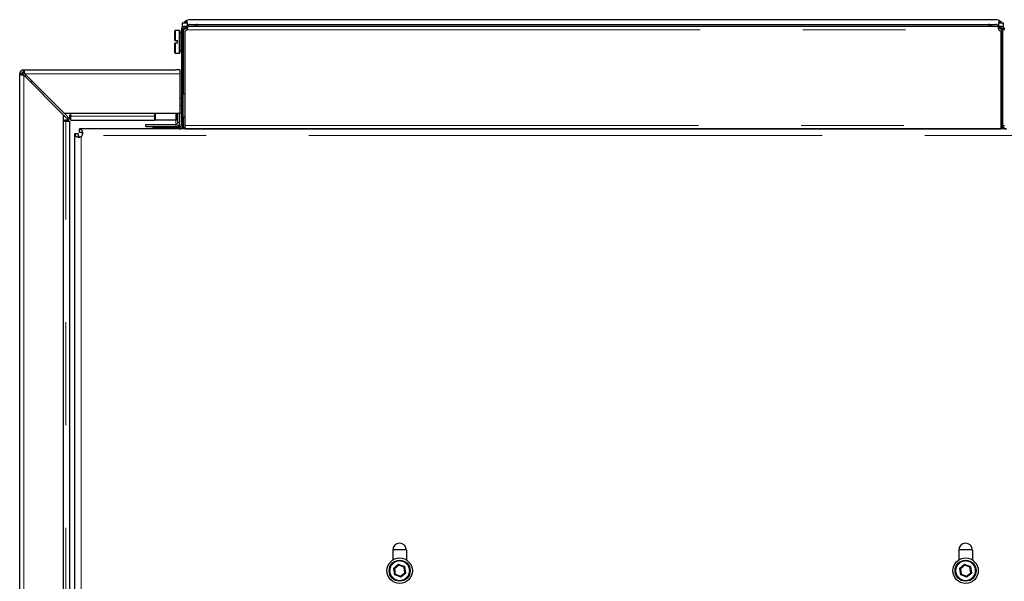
# Model space of a CAD drawing. Header units: millimetres. Extents: x 26 to 242, y 76 to 156.
# Tile 34 of 72: x 96.96 to 109.14, y 100.6 to 107.55. Entities that reach past the tile are written whole.
import ezdxf

# ---------------------------------------------------------------- set-up
doc = ezdxf.new("R2010")
doc.units = ezdxf.units.MM
doc.linetypes.add('PHANTOM', pattern=[12.7, 6.35, -1.27, 1.27, -1.27, 1.27, -1.27])

msp = doc.modelspace()

# ---------------------------------------------------------------- linework, layer by layer
at = {"color": 7, "linetype": 'Continuous', "lineweight": 25}
for p, q in [((109.033, 107.547), (99.073, 107.547)), ((98.963, 107.422), (98.963, 106.241)), ((98.985, 107.431), (98.966, 107.438)), ((99.033, 107.506), (98.973, 107.506)), ((98.973, 107.506), (98.973, 107.452)), ((98.991, 107.423), (98.983, 107.423)), ((98.983, 107.422), (98.983, 106.241)), ((99.022, 107.447), (98.984, 107.427)), ((99.035, 107.446), (98.991, 107.423)), ((98.993, 107.506), (99.006, 107.521)), ((99.006, 107.512), (99.001, 107.506)), ((99.006, 107.512), (99.006, 107.521)), ((99.033, 107.521), (99.006, 107.521)), ((99.033, 107.512), (99.006, 107.512)), ((99.008, 107.467), (99.031, 107.467)), ((99.008, 107.447), (99.031, 107.447)), ((99.031, 107.467), (109.076, 107.467)), ((99.031, 107.447), (99.031, 107.467)), ((99.033, 107.521), (99.033, 107.512)), ((99.033, 107.506), (99.033, 107.512)), ((99.033, 107.506), (99.033, 107.457)), ((99.044, 107.467), (99.044, 107.467)), ((99.064, 107.467), (99.044, 107.467)), ((99.064, 107.467), (99.064, 107.467)), ((99.073, 107.487), (109.033, 107.487)), ((109.042, 107.467), (109.062, 107.467)), ((109.042, 107.467), (109.042, 107.467)), ((109.062, 107.467), (109.062, 107.467)), ((109.116, 107.423), (109.072, 107.446)), ((109.101, 107.521), (109.073, 107.521)), ((109.073, 107.512), (109.073, 107.521)), ((109.101, 107.512), (109.073, 107.512)), ((109.073, 107.512), (109.073, 107.506)), ((109.133, 107.506), (109.073, 107.506)), ((109.073, 107.457), (109.073, 107.506)), ((109.076, 107.467), (109.076, 107.447)), ((109.076, 107.467), (109.098, 107.467)), ((109.076, 107.447), (109.098, 107.447)), ((109.123, 107.427), (109.085, 107.447)), ((109.098, 107.447), (109.098, 107.467)), ((109.101, 107.521), (109.101, 107.512)), ((109.101, 107.521), (109.114, 107.506)), ((109.105, 107.506), (109.101, 107.512)), ((109.123, 107.423), (109.116, 107.423)), ((109.122, 107.431), (109.14, 107.438)), ((109.123, 106.241), (109.123, 107.422)), ((109.133, 107.452), (109.133, 107.506)), ((98.888, 107.413), (98.884, 107.409)), ((98.884, 107.288), (98.884, 107.409)), ((98.94, 107.413), (98.888, 107.413)), ((98.888, 107.413), (98.888, 107.288)), ((98.944, 107.409), (98.94, 107.413)), ((98.94, 107.133), (98.94, 107.413)), ((98.944, 107.409), (98.944, 107.137)), ((98.963, 107.383), (98.944, 107.383)), ((99.008, 106.241), (99.008, 107.411)), ((109.098, 107.411), (109.098, 106.241)), ((98.888, 107.288), (98.884, 107.288)), ((98.884, 107.137), (98.884, 107.258)), ((98.884, 107.258), (98.888, 107.258)), ((98.888, 107.288), (98.914, 107.288)), ((98.914, 107.258), (98.888, 107.258)), ((98.888, 107.258), (98.888, 107.133)), ((98.914, 107.258), (98.914, 107.288)), ((98.884, 107.137), (98.888, 107.133)), ((98.888, 107.133), (98.94, 107.133)), ((98.94, 107.133), (98.944, 107.137)), ((98.944, 107.163), (98.963, 107.163)), ((96.963, 79.676), (96.963, 106.876)), ((96.988, 106.876), (96.963, 106.876)), ((97.013, 106.901), (97.013, 106.926)), ((97.013, 106.926), (98.893, 106.926)), ((97.013, 106.894), (97.02, 106.894)), ((97.013, 106.862), (97.503, 106.372)), ((97.517, 106.386), (97.027, 106.876)), ((98.943, 106.926), (98.893, 106.926)), ((98.943, 106.926), (98.943, 106.876)), ((98.943, 106.876), (98.943, 106.386)), ((98.943, 106.577), (98.963, 106.577)), ((99.008, 106.627), (98.983, 106.627)), ((98.943, 106.487), (98.963, 106.487)), ((97.503, 106.372), (97.503, 79.676)), ((97.503, 106.372), (97.571, 106.304)), ((98.943, 106.386), (97.517, 106.386)), ((97.517, 106.386), (97.585, 106.318)), ((97.585, 106.318), (97.585, 106.368)), ((97.597, 106.368), (97.597, 106.356)), ((97.597, 106.306), (97.597, 106.356)), ((98.63, 106.386), (98.63, 106.306)), ((98.908, 106.386), (98.908, 106.306)), ((98.918, 106.276), (98.918, 106.386)), ((98.943, 106.397), (98.963, 106.397)), ((98.943, 106.276), (98.943, 106.386)), ((98.983, 106.347), (99.008, 106.347)), ((97.571, 106.304), (97.521, 106.304)), ((97.521, 106.292), (97.533, 106.292)), ((97.533, 106.292), (97.583, 106.292)), ((97.583, 80.044), (97.583, 106.292)), ((97.597, 106.306), (98.63, 106.306)), ((98.523, 106.251), (98.893, 106.251)), ((98.523, 106.226), (98.523, 106.251)), ((98.523, 106.226), (98.893, 106.226)), ((98.613, 106.196), (98.613, 106.216)), ((98.613, 106.216), (98.673, 106.216)), ((98.645, 106.306), (98.63, 106.306)), ((98.643, 106.22), (98.643, 106.216)), ((98.643, 106.22), (98.903, 106.22)), ((98.895, 106.306), (98.645, 106.306)), ((98.938, 106.216), (98.673, 106.216)), ((98.908, 106.306), (98.895, 106.306)), ((98.903, 106.216), (98.903, 106.22)), ((98.918, 106.306), (98.908, 106.306)), ((98.918, 106.216), (98.918, 106.233)), ((98.923, 106.216), (98.923, 106.22)), ((98.923, 106.22), (98.924, 106.216)), ((98.943, 106.22), (98.923, 106.22)), ((98.926, 106.238), (98.943, 106.238)), ((98.943, 106.238), (98.943, 106.276)), ((98.943, 106.22), (98.943, 106.238)), ((98.943, 106.22), (98.944, 106.217)), ((98.976, 106.216), (98.983, 106.216)), ((98.983, 106.241), (98.983, 106.216)), ((98.983, 106.216), (98.991, 106.216)), ((98.991, 106.216), (99.008, 106.216)), ((99.008, 106.196), (99.008, 106.241)), ((109.098, 106.241), (109.098, 106.196)), ((109.098, 106.216), (109.116, 106.216)), ((109.116, 106.216), (109.123, 106.216)), ((109.123, 106.216), (109.123, 106.241)), ((109.131, 106.216), (109.123, 106.216)), ((97.643, 106.136), (97.643, 100.476)), ((97.649, 106.136), (97.643, 106.136)), ((97.686, 106.136), (97.649, 106.136)), ((97.703, 106.19), (97.703, 106.196)), ((98.614, 106.196), (97.703, 106.196)), ((97.703, 106.153), (97.703, 106.19)), ((98.673, 106.196), (98.614, 106.196)), ((98.938, 106.196), (98.673, 106.196)), ((109.168, 106.196), (98.938, 106.196)), ((99.008, 106.196), (109.098, 106.196)), ((99.019, 106.196), (99.021, 106.196)), ((99.073, 106.196), (99.073, 106.196)), ((109.033, 106.196), (109.033, 106.196)), ((109.086, 106.196), (109.087, 106.196)), ((101.578, 100.996), (101.748, 100.996)), ((101.578, 100.991), (101.578, 100.868)), ((101.748, 100.991), (101.748, 100.868)), ((108.578, 100.996), (108.748, 100.996)), ((108.578, 100.991), (108.578, 100.868)), ((108.748, 100.991), (108.748, 100.868)), ((101.588, 100.765), (101.598, 100.761)), ((101.652, 100.804), (101.598, 100.761)), ((101.598, 100.761), (101.609, 100.692)), ((101.717, 100.78), (101.652, 100.804)), ((101.728, 100.711), (101.717, 100.78)), ((108.652, 100.804), (108.598, 100.761)), ((108.598, 100.761), (108.609, 100.692)), ((108.717, 100.78), (108.652, 100.804)), ((108.728, 100.711), (108.717, 100.78)), ((101.609, 100.692), (101.6, 100.685)), ((101.609, 100.692), (101.674, 100.668)), ((101.674, 100.668), (101.728, 100.711)), ((108.609, 100.692), (108.6, 100.685)), ((108.609, 100.692), (108.674, 100.668)), ((108.674, 100.668), (108.728, 100.711))]:
    msp.add_line(p, q, dxfattribs=at)
at = {"color": 8, "linetype": 'PHANTOM', "lineweight": 18}
for p, q in [((98.963, 107.422), (98.983, 107.422)), ((98.991, 107.423), (98.991, 106.627)), ((99.008, 107.467), (99.008, 107.447)), ((99.031, 107.422), (109.076, 107.422)), ((109.116, 106.216), (109.116, 107.423)), ((109.123, 107.422), (109.143, 107.422)), ((97.013, 106.862), (97.013, 106.894)), ((97.013, 106.862), (97.013, 79.676)), ((97.027, 106.876), (98.943, 106.876)), ((97.597, 106.356), (98.63, 106.356)), ((98.645, 106.386), (98.645, 106.306)), ((98.895, 106.386), (98.895, 106.306)), ((98.991, 106.347), (98.991, 106.216)), ((97.533, 79.676), (97.533, 106.292)), ((98.673, 106.216), (98.673, 106.196)), ((98.893, 106.306), (98.893, 106.251)), ((98.893, 106.251), (98.893, 106.226)), ((98.893, 106.226), (98.893, 106.22)), ((98.918, 106.276), (98.943, 106.276)), ((98.938, 106.216), (98.938, 106.196)), ((98.963, 106.241), (98.983, 106.241)), ((99.008, 106.241), (109.098, 106.241)), ((109.143, 106.241), (109.123, 106.241)), ((97.723, 106.101), (97.723, 100.476)), ((119.589, 106.116), (97.738, 106.116)), ((99.019, 106.196), (99.019, 106.196)), ((99.173, 106.196), (99.173, 106.196)), ((108.933, 106.196), (108.933, 106.196)), ((109.087, 106.196), (109.087, 106.196)), ((101.588, 100.765), (101.65, 100.816)), ((101.6, 100.685), (101.588, 100.765)), ((101.65, 100.816), (101.726, 100.787)), ((101.726, 100.787), (101.739, 100.707)), ((108.588, 100.765), (108.65, 100.816)), ((108.6, 100.685), (108.588, 100.765)), ((108.65, 100.816), (108.726, 100.787)), ((108.726, 100.787), (108.739, 100.707)), ((101.676, 100.656), (101.6, 100.685)), ((101.739, 100.707), (101.676, 100.656)), ((108.676, 100.656), (108.6, 100.685)), ((108.739, 100.707), (108.676, 100.656))]:
    msp.add_line(p, q, dxfattribs=at)
at = {"color": 7, "linetype": 'Continuous', "lineweight": 25, "flags": 128}
for points in [[(97.042, 106.861), (97.035, 106.854), (97.028, 106.847)], [(97.114, 106.79), (97.106, 106.783), (97.099, 106.776)], [(101.65, 100.816), (101.651, 100.814), (101.651, 100.812), (101.651, 100.81), (101.652, 100.808), (101.652, 100.807), (101.652, 100.806), (101.652, 100.805), (101.652, 100.805), (101.652, 100.804)], [(101.726, 100.787), (101.724, 100.786), (101.723, 100.784), (101.721, 100.783), (101.72, 100.782), (101.719, 100.781), (101.718, 100.781), (101.717, 100.78), (101.717, 100.78), (101.717, 100.78)], [(108.65, 100.816), (108.651, 100.814), (108.651, 100.812), (108.651, 100.81), (108.652, 100.808), (108.652, 100.807), (108.652, 100.806), (108.652, 100.805), (108.652, 100.805), (108.652, 100.804)], [(108.726, 100.787), (108.724, 100.786), (108.723, 100.784), (108.721, 100.783), (108.72, 100.782), (108.719, 100.781), (108.718, 100.781), (108.717, 100.78), (108.717, 100.78), (108.717, 100.78)], [(101.674, 100.668), (101.674, 100.667), (101.674, 100.667), (101.674, 100.666), (101.675, 100.665), (101.675, 100.663), (101.675, 100.662), (101.675, 100.66), (101.676, 100.658), (101.676, 100.656)], [(108.674, 100.668), (108.674, 100.667), (108.674, 100.667), (108.674, 100.666), (108.675, 100.665), (108.675, 100.663), (108.675, 100.662), (108.675, 100.66), (108.676, 100.658), (108.676, 100.656)]]:
    msp.add_lwpolyline(points, dxfattribs=at)
at = {"color": 7, "linetype": 'Continuous', "lineweight": 25}
for centre, radius in [((101.663, 100.736), 0.157), ((101.663, 100.736), 0.13), ((108.663, 100.736), 0.157), ((108.663, 100.736), 0.13)]:
    msp.add_circle(centre, radius, dxfattribs=at)
at = {"color": 8, "linetype": 'PHANTOM', "lineweight": 18}
for centre in [(101.663, 100.736), (108.663, 100.736)]:
    msp.add_circle(centre, 0.12, dxfattribs=at)
at = {"color": 7, "linetype": 'Continuous', "lineweight": 25}
for centre, radius, start, end in [((99.008, 107.422), 0.045, 158.835, 180), ((99.008, 107.422), 0.025, 158.835, 180), ((99.008, 107.441), 0.03, 270, 319.1184), ((99.159, 107.447), 0.04, 90.0055, 150.1573), ((108.948, 107.447), 0.04, 29.8437, 89.9936), ((109.098, 107.441), 0.03, 220.8816, 270), ((109.098, 107.422), 0.025, 0, 21.165), ((109.098, 107.422), 0.045, 0, 21.165), ((97.013, 106.876), 0.05, 90, 180), ((97.013, 106.876), 0.025, 90, 180), ((97.591, 106.368), 0.00625, 0, 180), ((97.521, 106.298), 0.00625, 90, 270), ((98.893, 106.276), 0.05, 270, 0), ((98.893, 106.276), 0.025, 270, 0), ((98.938, 106.241), 0.025, 270, 0), ((98.938, 106.241), 0.045, 270, 0), ((109.168, 106.241), 0.045, 180, 270), ((97.703, 106.136), 0.04, 300, 330), ((101.663, 100.991), 0.085, 0, 180), ((108.663, 100.991), 0.085, 0, 180), ((111.677, 108.831), 8.638, 249.0467, 249.1233), ((104.8, 108.734), 8.59, 249.0475, 249.1246), ((111.811, 108.763), 8.622, 249.0456, 249.1223)]:
    msp.add_arc(centre, radius, start, end, dxfattribs=at)
for centre, major_axis, start_param, end_param in [((99.073, 107.447), (0.0851, -0.0526), 2.124645, 2.862238), ((109.033, 107.447), (0.0851, 0.0526), 0.279354, 1.016948), ((99.073, 107.447), (0.034, -0.021), 2.124645, 3.174445), ((109.033, 107.447), (0.034, 0.021), 6.250333, 7.300133)]:
    msp.add_ellipse(centre, major_axis=major_axis, ratio=0.999234, start_param=start_param, end_param=end_param, dxfattribs=at)
for points, knots in [([(98.966, 107.438), (98.966, 107.438), (98.967, 107.439), (98.968, 107.442), (98.97, 107.446), (98.974, 107.452), (98.98, 107.457), (98.988, 107.462), (98.998, 107.466), (99.005, 107.466), (99.008, 107.467)], [0, 0, 0, 0, 0.088508, 0.183975, 0.291067, 0.411863, 0.54562, 0.69052, 0.841941, 1, 1, 1, 1]), ([(98.991, 107.423), (98.99, 107.423), (98.987, 107.422), (98.985, 107.42), (98.984, 107.418), (98.983, 107.417), (98.983, 107.416)], [0, 0, 0, 0, 0.24999, 0.499995, 0.749974, 1, 1, 1, 1]), ([(98.985, 107.431), (98.985, 107.431), (98.985, 107.432), (98.987, 107.435), (98.989, 107.438), (98.993, 107.441), (98.997, 107.444), (99.002, 107.446), (99.006, 107.447), (99.008, 107.447)], [0, 0, 0, 0, 0.249269, 0.374513, 0.499741, 0.624878, 0.749977, 0.873999, 1, 1, 1, 1]), ([(99.031, 107.467), (99.032, 107.467), (99.034, 107.466), (99.037, 107.464), (99.038, 107.46), (99.038, 107.454), (99.038, 107.446), (99.037, 107.438), (99.034, 107.43), (99.032, 107.424), (99.031, 107.422)], [0, 0, 0, 0, 0.115365, 0.238993, 0.36818, 0.50001, 0.631879, 0.760888, 0.883221, 1, 1, 1, 1]), ([(99.031, 107.447), (99.032, 107.447), (99.034, 107.446), (99.036, 107.445), (99.037, 107.444), (99.037, 107.443)], [0, 0, 0, 0, 0.371947, 0.745097, 1, 1, 1, 1]), ([(109.076, 107.422), (109.075, 107.424), (109.072, 107.43), (109.07, 107.438), (109.069, 107.446), (109.068, 107.454), (109.069, 107.46), (109.07, 107.464), (109.072, 107.466), (109.075, 107.467), (109.076, 107.467)], [0, 0, 0, 0, 0.1153561, 0.2390063, 0.3681908, 0.4999915, 0.631878, 0.7608968, 0.8832211, 1, 1, 1, 1]), ([(109.068, 107.439), (109.068, 107.441), (109.069, 107.443), (109.07, 107.445), (109.072, 107.446), (109.075, 107.447), (109.076, 107.447)], [0, 0, 0, 0, 0.249845, 0.499856, 0.747515, 1, 1, 1, 1]), ([(109.098, 107.467), (109.102, 107.466), (109.109, 107.466), (109.118, 107.462), (109.126, 107.457), (109.132, 107.452), (109.136, 107.446), (109.139, 107.442), (109.14, 107.439), (109.14, 107.438), (109.14, 107.438)], [0, 0, 0, 0, 0.156798, 0.309502, 0.454378, 0.58815, 0.708932, 0.816039, 0.910755, 1, 1, 1, 1]), ([(109.098, 107.447), (109.1, 107.447), (109.104, 107.446), (109.11, 107.444), (109.114, 107.441), (109.117, 107.438), (109.119, 107.435), (109.121, 107.432), (109.121, 107.431), (109.122, 107.431)], [0, 0, 0, 0, 0.125002, 0.250023, 0.375106, 0.500269, 0.625467, 0.750739, 1, 1, 1, 1]), ([(109.123, 107.416), (109.123, 107.417), (109.123, 107.418), (109.122, 107.42), (109.119, 107.422), (109.117, 107.423), (109.116, 107.423)], [0, 0, 0, 0, 0.250024, 0.500009, 0.750012, 1, 1, 1, 1]), ([(96.963, 106.876), (96.964, 106.875), (96.965, 106.873), (96.974, 106.87), (96.987, 106.867), (97.001, 106.864), (97.01, 106.862), (97.013, 106.862)], [0, 0, 0, 0, 0.218155, 0.436317, 0.654482, 0.872651, 1, 1, 1, 1]), ([(97.013, 106.894), (97.01, 106.892), (97.004, 106.89), (96.996, 106.885), (96.99, 106.881), (96.988, 106.878), (96.988, 106.876), (96.988, 106.876)], [0, 0, 0, 0, 0.236304, 0.472609, 0.708818, 0.945045, 1, 1, 1, 1]), ([(96.988, 106.876), (96.989, 106.875), (96.989, 106.873), (96.994, 106.869), (97.001, 106.866), (97.008, 106.864), (97.012, 106.862), (97.013, 106.862)], [0, 0, 0, 0, 0.228376, 0.456733, 0.68504, 0.91338, 1, 1, 1, 1]), ([(97.013, 106.894), (97.007, 106.893), (97, 106.891), (96.994, 106.889), (96.993, 106.889)], [0, 0, 0, 0, 0.796071, 1, 1, 1, 1]), ([(97.027, 106.876), (97.026, 106.882), (97.024, 106.893), (97.021, 106.908), (97.018, 106.92), (97.016, 106.925), (97.014, 106.926), (97.013, 106.926)], [0, 0, 0, 0, 0.21815, 0.436308, 0.654482, 0.872644, 1, 1, 1, 1]), ([(97.027, 106.876), (97.026, 106.879), (97.024, 106.885), (97.021, 106.893), (97.018, 106.898), (97.015, 106.901), (97.014, 106.901), (97.013, 106.901)], [0, 0, 0, 0, 0.228341, 0.456741, 0.685033, 0.913337, 1, 1, 1, 1]), ([(98.921, 106.216), (98.921, 106.216), (98.916, 106.219), (98.91, 106.22), (98.904, 106.22), (98.903, 106.22)], [0, 0, 0, 0, 0.062845, 0.893548, 1, 1, 1, 1]), ([(98.921, 106.216), (98.921, 106.216), (98.916, 106.219), (98.91, 106.22), (98.904, 106.22), (98.903, 106.22)], [0, 0, 0, 0, 0.062845, 0.893548, 1, 1, 1, 1]), ([(97.649, 106.136), (97.649, 106.132), (97.65, 106.125), (97.653, 106.115), (97.658, 106.107), (97.666, 106.101), (97.678, 106.097), (97.692, 106.096), (97.708, 106.097), (97.718, 106.1), (97.723, 106.101)], [0, 0, 0, 0, 0.09322, 0.194696, 0.309061, 0.436653, 0.574663, 0.718327, 0.861995, 1, 1, 1, 1]), ([(97.686, 106.136), (97.686, 106.132), (97.686, 106.126), (97.688, 106.116), (97.69, 106.108), (97.694, 106.101), (97.7, 106.097), (97.705, 106.096), (97.708, 106.096)], [0, 0, 0, 0, 0.185513, 0.366324, 0.538712, 0.700763, 0.853281, 1, 1, 1, 1]), ([(97.738, 106.116), (97.739, 106.121), (97.742, 106.131), (97.744, 106.147), (97.742, 106.161), (97.738, 106.173), (97.732, 106.181), (97.724, 106.186), (97.714, 106.189), (97.707, 106.19), (97.703, 106.19)], [0, 0, 0, 0, 0.1380048, 0.281673, 0.4253389, 0.5633471, 0.6909388, 0.8053041, 0.90678, 1, 1, 1, 1]), ([(97.743, 106.131), (97.743, 106.134), (97.742, 106.139), (97.738, 106.145), (97.732, 106.149), (97.723, 106.151), (97.714, 106.153), (97.707, 106.153), (97.703, 106.153)], [0, 0, 0, 0, 0.146719, 0.299237, 0.461288, 0.633676, 0.814487, 1, 1, 1, 1])]:
    msp.add_open_spline(points, degree=3, knots=knots, dxfattribs=at)
at = {"color": 8, "linetype": 'PHANTOM', "lineweight": 18}
for points, knots in [([(99.159, 107.487), (99.158, 107.486), (99.157, 107.485), (99.155, 107.48), (99.154, 107.475), (99.154, 107.471), (99.153, 107.468), (99.153, 107.467)], [0, 0, 0, 0, 0.353621, 0.56703, 0.73724, 0.931016, 1, 1, 1, 1]), ([(108.953, 107.467), (108.953, 107.468), (108.953, 107.471), (108.952, 107.475), (108.952, 107.48), (108.95, 107.485), (108.949, 107.486), (108.948, 107.487)], [0, 0, 0, 0, 0.068984, 0.262758, 0.432925, 0.646383, 1, 1, 1, 1])]:
    msp.add_open_spline(points, degree=3, knots=knots, dxfattribs=at)

doc.saveas('drawing.dxf')
